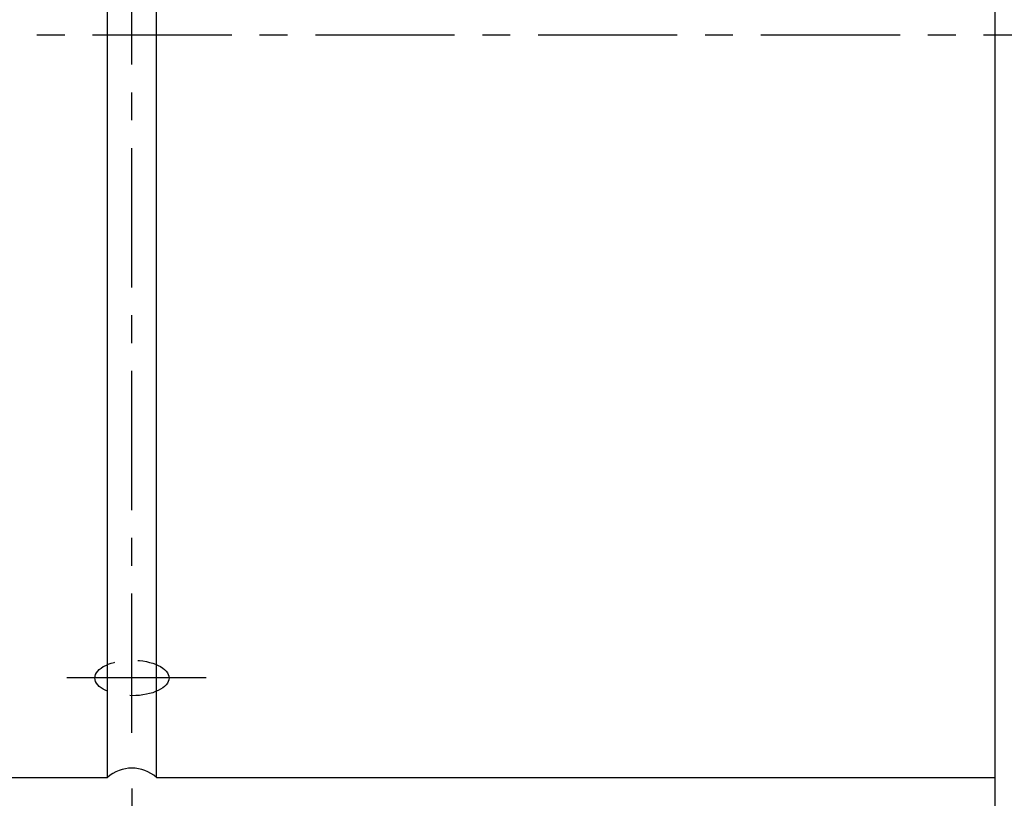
# Model space of a CAD drawing. Header units: millimetres. Extents: x -115 to 753, y -125 to 121.
# Tile 51 of 96: x 453 to 506, y -41 to 1. Entities that reach past the tile are written whole.
import ezdxf

# ---------------------------------------------------------------- set-up
doc = ezdxf.new("R2010")
doc.units = ezdxf.units.MM
doc.linetypes.add('CENTER', pattern=[2, 1.25, -0.25, 0.25, -0.25])
doc.linetypes.add('DASHED', pattern=[0.75, 0.5, -0.25])
for name, color, linetype in [('CL', 1, 'CENTER'), ('DIM', 4, 'Continuous'), ('HID', 2, 'DASHED'), ('OUT', 3, 'Continuous')]:
    doc.layers.add(name, color=color, linetype=linetype)
doc.styles.add('DIM-7', font='SIMPLEX.shx', dxfattribs={"width": 0.7, "bigfont": 'chineset.shx'})
doc.dimstyles.new('CNS', dxfattribs={"dimtxt": 3.5, "dimasz": 2.5, "dimexe": 1, "dimexo": 1.5, "dimgap": 0.09, "dimtad": 0, "dimdsep": 46, "dimtxsty": 'DIM-7', "dimcen": 0.09, "dimclrd": 1, "dimclre": 1, "dimclrt": 4, "dimadec": 0, "dimazin": 0, "dimtfac": 1, "dimtix": 1, "dimtmove": 2, "dimatfit": 3, "dimfxl": 1, "dimtvp": 0.971429, "dimtolj": 1, "dimarcsym": 0})

# ---------------------------------------------------------------- blocks, each defined once
blk = doc.blocks.new('*D18')
at = {"layer": 'DEFPOINTS', "color": 0}
for p in [(458.901, -37.598), (505.401, -61), (458.901, -82.167)]:
    blk.add_point(p, dxfattribs=at)
at = {"layer": 'DIM', "color": 7, "lineweight": -2}
for p, q in [((458.901, -40.598), (458.901, -84.167)), ((505.401, -64), (505.401, -84.167)), ((500.401, -82.167), (463.901, -82.167))]:
    blk.add_line(p, q, dxfattribs=at)
at = {"layer": 'DIM', "color": 7}
for points in [[(463.901, -81.333), (463.901, -83), (458.901, -82.167)], [(500.401, -81.333), (500.401, -83), (505.401, -82.167)]]:
    blk.add_solid(points, dxfattribs=at)
at = {"layer": 'DIM', "color": 7, "insert": (482.151, -75.367), "char_height": 7, "attachment_point": 5, "style": 'DIM-7'}
blk.add_mtext('\\A1;46.5', dxfattribs=at)
blk = doc.blocks.new('*D19')
at = {"layer": 'DEFPOINTS', "color": 0}
for p in [(400.401, -38.75), (525.401, -61), (400.401, -103.67)]:
    blk.add_point(p, dxfattribs=at)
at = {"layer": 'DIM', "color": 7, "lineweight": -2}
for p, q in [((400.401, -41.75), (400.401, -105.67)), ((525.401, -64), (525.401, -105.67)), ((520.401, -103.67), (405.401, -103.67))]:
    blk.add_line(p, q, dxfattribs=at)
at = {"layer": 'DIM', "color": 7}
for points in [[(405.401, -102.836), (405.401, -104.503), (400.401, -103.67)], [(520.401, -102.836), (520.401, -104.503), (525.401, -103.67)]]:
    blk.add_solid(points, dxfattribs=at)
at = {"layer": 'DIM', "color": 7, "insert": (462.901, -96.87), "char_height": 7, "attachment_point": 5, "style": 'DIM-7'}
blk.add_mtext('\\A1;125', dxfattribs=at)

msp = doc.modelspace()

# ---------------------------------------------------------------- linework, layer by layer
at = {"layer": 'CL', "color": 0, "ltscale": 6}
for p, q in [((458.901, -37.598), (458.901, 37.598)), ((384.782, 0), (531.401, 0)), ((462.901, -34.641), (454.901, -34.641))]:
    msp.add_line(p, q, dxfattribs=at)
at = {"layer": 'HID', "color": 7, "ltscale": 5}
msp.add_ellipse((458.901, -34.641), major_axis=(2, 0), ratio=0.478336, dxfattribs=at)
at = {"layer": 'OUT', "color": 7}
for p, q in [((505.401, -61), (505.401, 61)), ((457.578, -40), (457.578, 33.924)), ((460.224, -40), (460.224, 33.924)), ((418.401, -40), (457.578, -40)), ((460.224, -40), (505.401, -40))]:
    msp.add_line(p, q, dxfattribs=at)
msp.add_arc((458.901, -41.5), 2, 48.5904, 131.4096, dxfattribs=at)

# ---------------------------------------------------------------- dimensions: what is measured, and where the dimension line sits
at = {"layer": 'DIM', "color": 7}
for base, p1, p2, picture, middle in [((458.901, -82.167), (505.401, -61), (458.901, -37.598), '*D18', (482.151, -75.367)), ((400.401, -103.67), (525.401, -61), (400.401, -38.75), '*D19', (462.901, -96.87))]:
    dim = msp.add_linear_dim(base=base, p1=p1, p2=p2, dimstyle='CNS', override={"dimscale": 2, "dimclrd": 7, "dimclre": 7, "dimclrt": 7}, dxfattribs=at)
    dim.commit()
    dim.dimension.update_dxf_attribs({"geometry": picture, "text_midpoint": middle})

doc.saveas('drawing.dxf')
